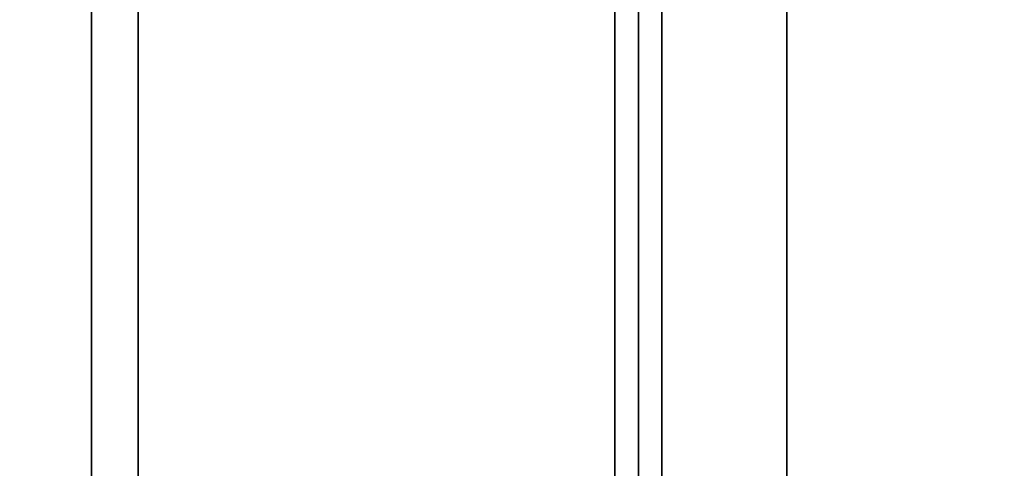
# Model space of a CAD drawing. Header units: metres. Extents: x -34.5 to -0.5, y 0 to 14.7.
# Tile 23 of 74: x -23.5 to -22.2, y 1.8 to 2.4. Entities that reach past the tile are written whole.
import ezdxf

# ---------------------------------------------------------------- set-up
doc = ezdxf.new("R2010")
doc.units = ezdxf.units.M
for name, color, linetype in [('FRAME', 8, 'Continuous'), ('GLASS', 5, 'Continuous'), ('PLASTER', 8, 'Continuous'), ('STUCCO', 8, 'Continuous')]:
    doc.layers.add(name, color=color, linetype=linetype)

msp = doc.modelspace()

# ---------------------------------------------------------------- linework, layer by layer
at = {"layer": 'FRAME'}
for points in [[(-23.3033, 1.5), (-23.3633, 1.5), (-23.3633, 4), (-23.3033, 4)], [(-23.3633, 1.5), (-23.3033, 1.5), (-23.3033, 4), (-23.3633, 4)], [(-23.3033, 1.5), (-23.3633, 1.5), (-23.3633, 4), (-23.3033, 4)], [(-23.3633, 1.5), (-23.3033, 1.5), (-23.3033, 4), (-23.3633, 4)], [(-22.6333, 1.5), (-22.6933, 1.5), (-22.6933, 4), (-22.6333, 4)], [(-22.6933, 1.5), (-22.6333, 1.5), (-22.6333, 4), (-22.6933, 4)], [(-22.6333, 1.5), (-22.6933, 1.5), (-22.6933, 4), (-22.6333, 4)], [(-22.6933, 1.5), (-22.6333, 1.5), (-22.6333, 4), (-22.6933, 4)]]:
    msp.add_lwpolyline(points, close=True, dxfattribs=at)
at = {"layer": 'GLASS'}
for points in [[(-22.6633, 1.53), (-24.0033, 1.53), (-24.0033, 3.97), (-22.6633, 3.97)], [(-24.0033, 1.53), (-22.6633, 1.53), (-22.6633, 3.97), (-24.0033, 3.97)], [(-22.6633, 1.53), (-24.0033, 1.53), (-24.0033, 3.97), (-22.6633, 3.97)], [(-24.0033, 1.53), (-22.6633, 1.53), (-22.6633, 3.97), (-24.0033, 3.97)]]:
    msp.add_lwpolyline(points, close=True, dxfattribs=at)
at = {"layer": 'PLASTER'}
for points in [[(-22, 0.9), (-22.6333, 0.9), (-22.6333, 4.5), (-22, 4.5)], [(-22.6333, 0.9), (-22, 0.9), (-22, 4.5), (-22.6333, 4.5)], [(-21.3667, 0.9), (-22.6333, 0.9), (-22.6333, 4.5), (-21.3667, 4.5)], [(-22.6333, 0.9), (-21.3667, 0.9), (-21.3667, 4.5), (-22.6333, 4.5)]]:
    msp.add_lwpolyline(points, close=True, dxfattribs=at)
at = {"layer": 'STUCCO'}
for points in [[(-22.4733, 1.5), (-22.6333, 1.5), (-22.6333, 4), (-22.4733, 4)], [(-22.6333, 1.5), (-22.4733, 1.5), (-22.4733, 4), (-22.6333, 4)], [(-22.4733, 1.5), (-22.6333, 1.5), (-22.6333, 4), (-22.4733, 4)], [(-22.6333, 1.5), (-22.4733, 1.5), (-22.4733, 4), (-22.6333, 4)]]:
    msp.add_lwpolyline(points, close=True, dxfattribs=at)

doc.saveas('drawing.dxf')
